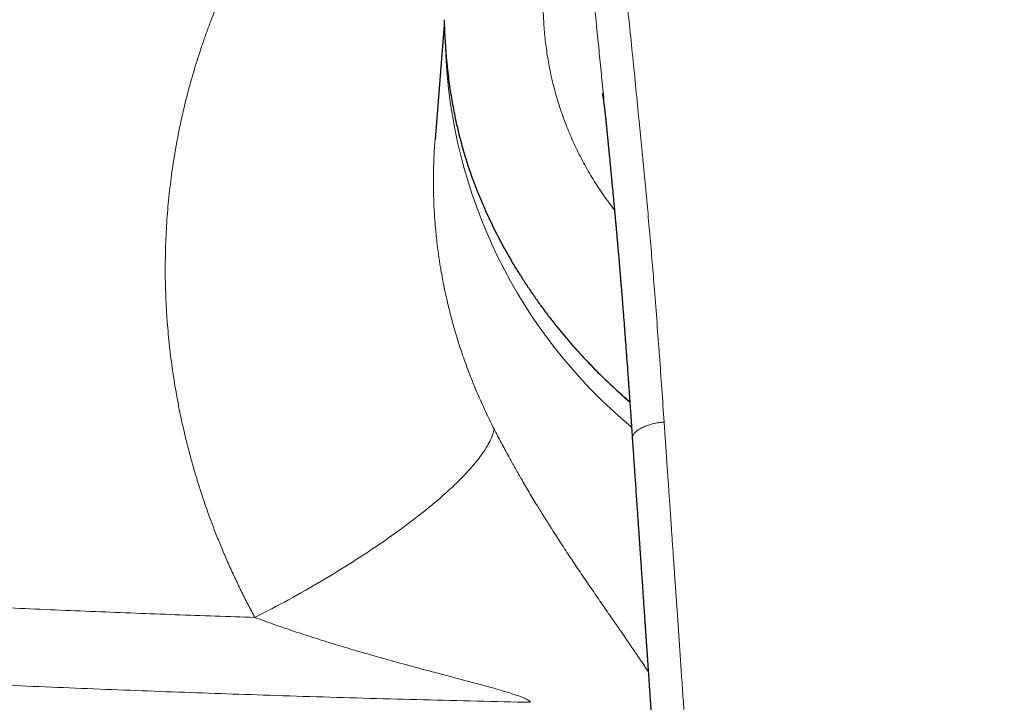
# Model space of a CAD drawing. Header units: millimetres. Extents: x 8 to 869, y 12 to 555.
# Tile 28 of 53: x 405 to 449, y 493 to 523. Entities that reach past the tile are written whole.
import ezdxf

# ---------------------------------------------------------------- set-up
doc = ezdxf.new("R2010")
doc.units = ezdxf.units.MM

msp = doc.modelspace()

# ---------------------------------------------------------------- linework, layer by layer
at = {"color": 7, "linetype": 'Continuous', "lineweight": 30}
for p, q in [((424.156, 523.181), (423.745, 518.088)), ((431.336, 518.814), (431.335, 518.822))]:
    msp.add_line(p, q, dxfattribs=at)
at = {"color": 252, "linetype": 'Continuous', "lineweight": 0, "flags": 128}
msp.add_lwpolyline([(415.752, 496.887), (415.94, 496.983), (416.127, 497.08), (416.315, 497.177), (416.502, 497.276), (416.688, 497.375), (416.874, 497.474), (417.06, 497.574), (417.245, 497.675), (417.429, 497.777), (417.613, 497.879), (417.795, 497.981), (417.977, 498.084), (418.158, 498.187), (418.339, 498.291), (418.518, 498.396), (418.696, 498.5), (418.873, 498.605), (419.049, 498.71), (419.224, 498.816), (419.398, 498.922), (419.571, 499.028), (419.742, 499.134), (419.912, 499.241), (420.081, 499.348), (420.248, 499.454), (420.414, 499.561), (420.578, 499.668), (420.741, 499.775), (420.902, 499.882), (421.062, 499.989), (421.22, 500.096), (421.376, 500.203), (421.53, 500.31), (421.683, 500.417), (421.834, 500.523), (421.983, 500.63), (422.13, 500.736), (422.275, 500.842), (422.418, 500.947), (422.559, 501.053), (422.698, 501.158), (422.835, 501.262), (422.97, 501.367), (423.102, 501.47), (423.233, 501.574), (423.361, 501.677), (423.487, 501.779), (423.61, 501.881), (423.732, 501.983), (423.851, 502.084), (423.967, 502.184), (424.081, 502.284), (424.193, 502.383), (424.302, 502.481), (424.408, 502.579), (424.512, 502.676), (424.614, 502.772), (424.713, 502.867), (424.809, 502.962), (424.902, 503.056), (424.993, 503.149), (425.082, 503.241), (425.167, 503.332), (425.25, 503.422), (425.33, 503.511), (425.407, 503.6), (425.481, 503.687), (425.552, 503.773), (425.621, 503.858), (425.687, 503.943), (425.75, 504.026), (425.81, 504.108), (425.867, 504.189), (425.921, 504.268), (425.972, 504.347), (426.02, 504.424), (426.066, 504.5), (426.108, 504.575), (426.147, 504.649), (426.183, 504.721), (426.216, 504.792), (426.247, 504.862), (426.274, 504.931), (426.298, 504.998), (426.319, 505.064), (426.337, 505.128), (426.352, 505.191), (426.364, 505.252)], dxfattribs=at)
at = {"color": 252, "linetype": 'Continuous', "lineweight": 0}
msp.add_arc((447.155, 522.979), 22.961, 181.9797, 230.2183, dxfattribs=at)
for points, knots in [([(415.752, 496.887), (415.647, 497.084), (415.437, 497.477), (415.138, 498.073), (414.851, 498.672), (414.576, 499.275), (414.316, 499.878), (414.069, 500.481), (413.836, 501.084), (413.616, 501.691), (413.415, 502.279), (413.232, 502.849), (413.066, 503.399), (412.91, 503.953), (412.763, 504.509), (412.627, 505.068), (412.5, 505.63), (412.383, 506.195), (412.278, 506.751), (412.184, 507.3), (412.101, 507.839), (412.028, 508.378), (411.964, 508.919), (411.909, 509.46), (411.86, 510.034), (411.821, 510.641), (411.792, 511.281), (411.777, 511.92), (411.775, 512.536), (411.784, 513.127), (411.803, 513.695), (411.832, 514.262), (411.872, 514.828), (411.922, 515.394), (411.983, 515.959), (412.054, 516.524), (412.134, 517.076), (412.222, 517.617), (412.318, 518.145), (412.423, 518.672), (412.537, 519.197), (412.661, 519.721), (412.792, 520.234), (412.929, 520.735), (413.072, 521.225), (413.223, 521.714), (413.382, 522.198), (413.555, 522.697), (413.742, 523.211), (413.946, 523.739), (414.159, 524.264), (414.383, 524.786), (414.616, 525.305), (414.859, 525.82), (415.111, 526.332), (415.385, 526.864), (415.682, 527.413), (416.003, 527.979), (416.335, 528.539), (416.678, 529.092), (417.031, 529.635), (417.393, 530.17), (417.764, 530.694), (418.147, 531.213), (418.543, 531.729), (418.953, 532.241), (419.375, 532.748), (419.808, 533.247), (420.251, 533.737), (420.704, 534.219), (421.167, 534.693), (421.483, 535.001), (421.642, 535.155)], [0, 0, 0, 0, 0.015763, 0.031485, 0.047172, 0.062829, 0.078461, 0.093797, 0.10912, 0.124435, 0.139749, 0.153425, 0.167108, 0.180801, 0.194508, 0.208234, 0.221982, 0.235756, 0.249559, 0.262629, 0.275689, 0.288742, 0.301792, 0.314842, 0.327895, 0.343288, 0.358696, 0.374124, 0.389471, 0.403166, 0.41686, 0.430557, 0.444261, 0.457976, 0.471706, 0.485455, 0.499227, 0.5122, 0.525181, 0.538175, 0.551184, 0.564213, 0.577265, 0.589596, 0.601953, 0.614339, 0.626722, 0.638989, 0.652682, 0.666383, 0.680095, 0.693823, 0.70757, 0.72134, 0.735138, 0.748967, 0.764673, 0.780369, 0.79606, 0.811753, 0.827455, 0.842889, 0.858342, 0.87382, 0.88936, 0.905194, 0.921009, 0.936809, 0.952603, 0.968395, 0.984192, 1, 1, 1, 1]), ([(431.513, 531.49), (431.548, 531.1), (431.616, 530.318), (431.73, 529.142), (431.851, 527.964), (431.978, 526.782), (432.108, 525.596), (432.245, 524.336), (432.389, 523), (432.534, 521.588), (432.674, 520.169), (432.806, 518.817), (432.933, 517.533), (433.051, 516.317), (433.166, 515.097), (433.276, 513.873), (433.38, 512.645), (433.486, 511.34), (433.593, 509.957), (433.701, 508.495), (433.806, 507.029), (433.874, 506.048), (433.908, 505.557)], [0, 0, 0, 0, 0.046677, 0.093345, 0.140008, 0.186667, 0.233324, 0.279979, 0.334963, 0.389948, 0.444935, 0.499928, 0.546596, 0.593269, 0.639946, 0.686625, 0.733304, 0.779981, 0.834987, 0.889989, 0.944992, 1, 1, 1, 1]), ([(430.183, 530.815), (430.104, 530.685), (429.947, 530.427), (429.724, 529.984), (429.513, 529.503), (429.317, 528.985), (429.138, 528.433), (428.977, 527.849), (428.837, 527.236), (428.72, 526.595), (428.63, 525.929), (428.568, 525.24), (428.536, 524.53), (428.539, 523.801), (428.576, 523.058), (428.652, 522.303), (428.767, 521.539), (428.924, 520.769), (429.126, 519.997), (429.373, 519.228), (429.664, 518.463), (430, 517.708), (430.379, 516.965), (430.804, 516.24), (431.243, 515.571), (431.56, 515.157), (431.705, 514.967)], [0, 0, 0, 0, 0.0419458, 0.0838871, 0.1258307, 0.1677828, 0.209738, 0.2516916, 0.2936423, 0.3355887, 0.3775301, 0.4194685, 0.4614108, 0.503357, 0.5453045, 0.5872557, 0.6292045, 0.6711451, 0.7130847, 0.7550293, 0.7969776, 0.8389302, 0.8808796, 0.9228171, 0.9647469, 1, 1, 1, 1]), ([(431.335, 518.822), (431.333, 518.844), (431.296, 519.219), (431.226, 519.945), (431.123, 520.998), (431.02, 522.046), (430.915, 523.088), (430.81, 524.127), (430.701, 525.198), (430.59, 526.301), (430.479, 527.435), (430.373, 528.565), (430.274, 529.692), (430.213, 530.44), (430.183, 530.815)], [0, 0, 0, 0, 0.005358, 0.091655, 0.17789, 0.264026, 0.350132, 0.436315, 0.522669, 0.617856, 0.713188, 0.808616, 0.904192, 1, 1, 1, 1]), ([(423.747, 518.088), (423.744, 518.064), (423.716, 517.775), (423.689, 517.214), (423.666, 516.403), (423.675, 515.658), (423.703, 514.98), (423.744, 514.372), (423.79, 513.884), (423.83, 513.52), (423.86, 513.278), (423.892, 513.037), (423.927, 512.794), (423.964, 512.552), (424.034, 512.132), (424.146, 511.532), (424.319, 510.752), (424.521, 509.966), (424.753, 509.175), (425.014, 508.385), (425.305, 507.598), (425.625, 506.814), (425.975, 506.029), (426.234, 505.512), (426.364, 505.252)], [0, 0, 0, 0, 0.0054198, 0.0667815, 0.1286369, 0.1909882, 0.23703, 0.2833406, 0.3299207, 0.3482945, 0.36671, 0.3851673, 0.4036666, 0.4222078, 0.440791, 0.5001261, 0.5602892, 0.6212819, 0.6831056, 0.7457619, 0.8081113, 0.8712665, 0.935229, 1, 1, 1, 1]), ([(433.908, 505.557), (433.893, 505.556), (433.86, 505.553), (433.806, 505.547), (433.741, 505.54), (433.665, 505.53), (433.576, 505.517), (433.486, 505.499), (433.395, 505.479), (433.306, 505.455), (433.211, 505.426), (433.113, 505.392), (433.014, 505.352), (432.916, 505.306), (432.823, 505.254), (432.738, 505.198), (432.666, 505.139), (432.608, 505.08), (432.564, 505.023), (432.532, 504.968), (432.511, 504.917), (432.5, 504.87), (432.495, 504.833), (432.497, 504.811), (432.498, 504.805)], [0, 0, 0, 0, 0.0194658, 0.0433265, 0.0718684, 0.105541, 0.1449473, 0.1907792, 0.2297687, 0.2729235, 0.3202866, 0.371714, 0.4268609, 0.4852263, 0.546286, 0.6097353, 0.6727794, 0.7327065, 0.7894383, 0.8427224, 0.8923314, 0.9381553, 0.9802222, 1, 1, 1, 1]), ([(449, 457.597), (448.997, 457.597), (448.989, 457.597), (448.975, 457.597), (448.957, 457.597), (448.931, 457.597), (448.897, 457.597), (448.854, 457.597), (448.799, 457.598), (448.731, 457.598), (448.65, 457.599), (448.558, 457.601), (448.455, 457.602), (448.337, 457.605), (448.202, 457.609), (448.049, 457.614), (447.884, 457.62), (447.704, 457.628), (447.513, 457.638), (447.311, 457.65), (447.096, 457.664), (446.869, 457.681), (446.628, 457.702), (446.373, 457.725), (446.104, 457.753), (445.822, 457.786), (445.528, 457.822), (445.244, 457.861), (444.973, 457.901), (444.717, 457.942), (444.453, 457.987), (444.181, 458.037), (443.911, 458.092), (443.643, 458.15), (443.378, 458.213), (443.106, 458.282), (442.829, 458.359), (442.548, 458.444), (442.262, 458.538), (441.994, 458.633), (441.745, 458.73), (441.515, 458.826), (441.284, 458.929), (441.052, 459.04), (440.821, 459.16), (440.589, 459.289), (440.366, 459.423), (440.153, 459.56), (439.949, 459.7), (439.748, 459.848), (439.55, 460.004), (439.357, 460.167), (439.169, 460.339), (438.988, 460.517), (438.812, 460.705), (438.651, 460.892), (438.504, 461.077), (438.371, 461.26), (438.243, 461.451), (438.122, 461.649), (438.007, 461.853), (437.892, 462.075), (437.779, 462.315), (437.667, 462.574), (437.564, 462.839), (437.463, 463.122), (437.365, 463.425), (437.27, 463.747), (437.183, 464.076), (437.103, 464.411), (437.021, 464.787), (436.939, 465.205), (436.859, 465.665), (436.785, 466.143), (436.717, 466.64), (436.655, 467.156), (436.598, 467.68), (436.546, 468.211), (436.494, 468.784), (436.44, 469.4), (436.384, 470.06), (436.329, 470.729), (436.275, 471.408), (436.222, 472.097), (436.18, 472.648), (436.149, 473.059), (436.129, 473.327), (436.109, 473.595), (436.089, 473.866), (436.069, 474.136), (436.05, 474.402), (436.02, 474.81), (435.98, 475.358), (435.928, 476.083), (435.874, 476.833), (435.82, 477.609), (435.766, 478.374), (435.714, 479.126), (435.664, 479.867), (435.614, 480.597), (435.566, 481.299), (435.52, 481.974), (435.476, 482.622), (435.433, 483.261), (435.391, 483.89), (435.349, 484.51), (435.305, 485.156), (435.26, 485.826), (435.213, 486.521), (435.167, 487.202), (435.123, 487.847), (435.082, 488.457), (435.043, 489.032), (435.004, 489.598), (434.966, 490.153), (434.929, 490.699), (434.892, 491.234), (434.856, 491.759), (434.821, 492.274), (434.786, 492.78), (434.752, 493.275), (434.719, 493.76), (434.686, 494.236), (434.654, 494.702), (434.623, 495.157), (434.592, 495.603), (434.562, 496.046), (434.531, 496.486), (434.502, 496.921), (434.472, 497.346), (434.444, 497.76), (434.416, 498.164), (434.389, 498.562), (434.362, 498.955), (434.335, 499.341), (434.309, 499.716), (434.284, 500.079), (434.26, 500.431), (434.236, 500.772), (434.214, 501.092), (434.194, 501.394), (434.174, 501.676), (434.155, 501.949), (434.137, 502.212), (434.12, 502.466), (434.103, 502.71), (434.087, 502.945), (434.071, 503.17), (434.057, 503.386), (434.042, 503.592), (434.029, 503.789), (434.016, 503.974), (434.004, 504.146), (433.993, 504.306), (433.983, 504.457), (433.973, 504.601), (433.964, 504.739), (433.955, 504.871), (433.946, 504.998), (433.938, 505.114), (433.931, 505.221), (433.924, 505.319), (433.918, 505.407), (433.913, 505.485), (433.909, 505.534), (433.908, 505.557)], [0, 0, 0, 0, 0.000164, 0.000398, 0.000701, 0.001073, 0.001676, 0.002403, 0.003253, 0.004436, 0.005795, 0.007333, 0.009047, 0.010939, 0.013269, 0.015822, 0.018597, 0.021595, 0.024815, 0.028194, 0.031786, 0.035593, 0.039612, 0.043922, 0.048452, 0.0532, 0.058164, 0.063343, 0.067563, 0.071915, 0.076403, 0.081027, 0.085791, 0.090246, 0.094823, 0.099525, 0.10435, 0.109295, 0.114355, 0.119523, 0.123658, 0.127856, 0.13212, 0.136452, 0.140856, 0.145339, 0.149905, 0.154041, 0.158234, 0.162478, 0.166768, 0.171102, 0.175401, 0.179744, 0.184135, 0.18858, 0.192402, 0.19628, 0.200224, 0.204223, 0.208254, 0.212311, 0.217127, 0.221985, 0.226892, 0.231854, 0.237584, 0.243394, 0.249284, 0.255253, 0.261296, 0.269307, 0.277417, 0.285626, 0.294541, 0.30359, 0.312776, 0.322099, 0.331558, 0.342967, 0.354565, 0.366354, 0.378333, 0.390504, 0.402866, 0.407578, 0.412317, 0.417083, 0.421877, 0.426697, 0.431494, 0.436039, 0.448444, 0.46071, 0.474758, 0.488618, 0.50229, 0.515772, 0.529064, 0.542166, 0.555077, 0.566932, 0.578624, 0.590153, 0.60152, 0.612726, 0.623771, 0.636582, 0.649171, 0.661537, 0.673683, 0.68434, 0.694821, 0.705127, 0.715257, 0.725211, 0.734991, 0.744595, 0.754025, 0.76328, 0.77236, 0.781266, 0.789997, 0.798553, 0.806935, 0.815142, 0.823174, 0.831402, 0.839437, 0.847282, 0.854934, 0.862395, 0.869664, 0.87703, 0.884188, 0.891138, 0.897881, 0.904416, 0.910743, 0.916863, 0.92229, 0.927542, 0.93262, 0.937524, 0.942253, 0.946808, 0.951188, 0.955394, 0.959426, 0.963283, 0.966965, 0.970473, 0.973621, 0.976613, 0.979451, 0.982133, 0.98466, 0.987206, 0.989573, 0.99176, 0.993767, 0.995595, 0.997243, 0.998711, 1, 1, 1, 1]), ([(426.364, 505.252), (426.416, 505.152), (426.52, 504.95), (426.681, 504.644), (426.846, 504.336), (426.981, 504.089), (427.083, 503.904), (427.151, 503.781), (427.22, 503.657), (427.29, 503.533), (427.36, 503.409), (427.431, 503.284), (427.503, 503.159), (427.608, 502.976), (427.748, 502.736), (427.924, 502.439), (428.102, 502.141), (428.25, 501.897), (428.365, 501.709), (428.448, 501.574), (428.531, 501.44), (428.615, 501.305), (428.699, 501.17), (428.784, 501.035), (428.91, 500.837), (429.076, 500.576), (429.284, 500.254), (429.493, 499.934), (429.703, 499.615), (429.914, 499.298), (430.124, 498.985), (430.339, 498.667), (430.558, 498.345), (430.783, 498.017), (431.006, 497.693), (431.228, 497.373), (431.441, 497.065), (431.644, 496.773), (431.837, 496.494), (432.027, 496.221), (432.212, 495.953), (432.393, 495.69), (432.57, 495.43), (432.726, 495.2), (432.861, 494.999), (432.975, 494.826), (433.086, 494.657), (433.163, 494.539), (433.201, 494.479), (433.205, 494.474)], [0, 0, 0, 0, 0.024536, 0.049235, 0.074127, 0.099241, 0.109175, 0.119149, 0.129165, 0.139225, 0.149331, 0.159483, 0.169684, 0.179935, 0.204257, 0.228776, 0.253511, 0.27848, 0.289773, 0.301117, 0.312516, 0.323971, 0.335483, 0.347054, 0.358685, 0.386733, 0.41495, 0.443355, 0.471967, 0.500805, 0.529886, 0.558495, 0.589829, 0.621296, 0.652914, 0.684705, 0.716687, 0.745717, 0.77463, 0.80344, 0.832163, 0.860811, 0.889401, 0.918483, 0.938497, 0.958419, 0.978256, 0.998014, 1, 1, 1, 1]), ([(367.206, 499.59), (367.78, 499.546), (368.927, 499.459), (370.646, 499.332), (372.36, 499.208), (374.069, 499.086), (375.772, 498.966), (377.471, 498.85), (379.164, 498.736), (380.785, 498.629), (382.334, 498.529), (383.812, 498.435), (385.285, 498.344), (386.696, 498.258), (388.045, 498.177), (389.28, 498.105), (390.135, 498.056), (390.61, 498.029), (390.758, 498.02), (390.906, 498.012), (391.053, 498.004), (391.201, 497.995), (391.959, 497.952), (393.327, 497.877), (395.303, 497.771), (397.273, 497.669), (399.239, 497.57), (401.2, 497.476), (403.156, 497.385), (405.054, 497.3), (406.892, 497.221), (408.672, 497.148), (410.448, 497.078), (412.219, 497.011), (413.987, 496.947), (415.164, 496.907), (415.752, 496.887)], [0, 0, 0, 0, 0.035927, 0.071711, 0.107352, 0.142852, 0.178212, 0.213431, 0.248512, 0.283456, 0.314092, 0.344624, 0.37505, 0.405372, 0.43197, 0.458488, 0.481758, 0.4848, 0.487842, 0.490882, 0.493922, 0.496961, 0.499998, 0.540755, 0.581375, 0.621861, 0.662213, 0.702432, 0.742521, 0.782481, 0.818998, 0.855408, 0.891712, 0.927911, 0.964007, 1, 1, 1, 1]), ([(427.982, 493.124), (427.966, 493.146), (427.93, 493.193), (427.797, 493.266), (427.62, 493.345), (427.393, 493.429), (427.125, 493.518), (426.819, 493.612), (426.483, 493.71), (426.042, 493.833), (425.492, 493.982), (424.832, 494.158), (424.142, 494.34), (423.43, 494.529), (422.6, 494.751), (421.66, 495.009), (420.617, 495.304), (419.587, 495.608), (418.577, 495.919), (417.597, 496.237), (416.656, 496.557), (416.048, 496.779), (415.752, 496.887)], [0, 0, 0, 0, 0.0123167, 0.0267492, 0.0439931, 0.0641737, 0.0871445, 0.1126282, 0.1402802, 0.1697191, 0.2196688, 0.2724823, 0.3275343, 0.3841797, 0.4417605, 0.5247118, 0.607786, 0.6901395, 0.7710428, 0.85026, 0.9269076, 1, 1, 1, 1]), ([(367.31, 496.138), (368.011, 496.086), (369.414, 495.98), (371.522, 495.826), (373.632, 495.675), (375.743, 495.527), (377.843, 495.384), (379.933, 495.245), (382.012, 495.11), (384.093, 494.979), (386.189, 494.85), (388.302, 494.725), (390.431, 494.602), (392.561, 494.483), (394.693, 494.368), (396.828, 494.257), (398.964, 494.15), (401.102, 494.047), (403.241, 493.949), (405.383, 493.854), (407.526, 493.763), (409.672, 493.677), (411.819, 493.595), (413.968, 493.518), (416.191, 493.442), (418.487, 493.369), (420.858, 493.299), (423.23, 493.235), (425.605, 493.176), (427.19, 493.141), (427.982, 493.124)], [0, 0, 0, 0, 0.035177, 0.07034, 0.10549, 0.140629, 0.175758, 0.210249, 0.244733, 0.27921, 0.313681, 0.34885, 0.384016, 0.419178, 0.454339, 0.489499, 0.52466, 0.559823, 0.594989, 0.630159, 0.665335, 0.700517, 0.735706, 0.770905, 0.806114, 0.844857, 0.883616, 0.922391, 0.961185, 1, 1, 1, 1])]:
    msp.add_open_spline(points, degree=3, knots=knots, dxfattribs=at)
at = {"color": 7, "linetype": 'Continuous', "lineweight": 30}
for points, knots in [([(424.149, 523.409), (424.152, 523.306), (424.158, 523.101), (424.171, 522.794), (424.187, 522.489), (424.206, 522.187), (424.229, 521.887), (424.256, 521.587), (424.29, 521.247), (424.334, 520.868), (424.389, 520.454), (424.452, 520.044), (424.522, 519.636), (424.6, 519.228), (424.686, 518.821), (424.781, 518.417), (424.883, 518.016), (424.993, 517.621), (425.109, 517.232), (425.233, 516.85), (425.363, 516.471), (425.456, 516.222), (425.503, 516.098)], [0, 0, 0, 0, 0.041078, 0.081796, 0.122159, 0.162172, 0.201839, 0.241168, 0.281451, 0.337076, 0.392334, 0.447241, 0.501816, 0.557392, 0.612977, 0.668591, 0.724255, 0.779989, 0.834815, 0.889746, 0.944802, 1, 1, 1, 1]), ([(431.167, 520.125), (431.167, 520.125), (431.166, 520.125), (431.167, 520.124), (431.167, 520.122), (431.167, 520.12), (431.168, 520.117), (431.169, 520.114), (431.169, 520.111), (431.17, 520.107), (431.171, 520.102), (431.172, 520.097), (431.173, 520.091), (431.174, 520.085), (431.175, 520.08), (431.176, 520.074), (431.177, 520.068), (431.178, 520.061), (431.18, 520.053), (431.181, 520.044), (431.183, 520.037), (431.184, 520.031), (431.185, 520.025), (431.186, 520.018), (431.187, 520.01), (431.189, 520.001), (431.19, 519.994), (431.191, 519.987), (431.192, 519.981), (431.193, 519.974), (431.195, 519.965), (431.196, 519.957), (431.197, 519.949), (431.198, 519.942), (431.2, 519.934), (431.201, 519.924), (431.203, 519.911), (431.205, 519.898), (431.207, 519.886), (431.209, 519.873), (431.211, 519.859), (431.213, 519.844), (431.216, 519.829), (431.218, 519.814), (431.22, 519.798), (431.223, 519.78), (431.226, 519.758), (431.229, 519.732), (431.233, 519.705), (431.237, 519.676), (431.241, 519.647), (431.245, 519.614), (431.25, 519.58), (431.254, 519.548), (431.257, 519.519), (431.261, 519.49), (431.265, 519.46), (431.268, 519.431), (431.271, 519.405), (431.274, 519.381), (431.277, 519.356), (431.28, 519.331), (431.283, 519.306), (431.286, 519.279), (431.289, 519.25), (431.293, 519.22), (431.296, 519.19), (431.299, 519.163), (431.302, 519.139), (431.304, 519.117), (431.306, 519.094), (431.309, 519.072), (431.311, 519.049), (431.314, 519.023), (431.317, 518.993), (431.32, 518.963), (431.323, 518.935), (431.326, 518.909), (431.328, 518.883), (431.331, 518.856), (431.333, 518.833), (431.335, 518.818), (431.335, 518.814)], [0, 0, 0, 0, 0.006088, 0.02126, 0.036829, 0.050655, 0.062675, 0.074321, 0.086207, 0.096084, 0.107669, 0.121075, 0.134581, 0.145735, 0.154414, 0.162914, 0.172251, 0.183242, 0.196696, 0.208776, 0.218254, 0.225081, 0.23246, 0.241264, 0.251192, 0.261758, 0.270388, 0.277259, 0.283551, 0.290262, 0.299941, 0.309249, 0.317533, 0.32448, 0.330086, 0.340109, 0.352901, 0.36591, 0.376054, 0.385884, 0.398366, 0.411651, 0.423424, 0.434761, 0.447442, 0.460229, 0.475888, 0.4956, 0.516259, 0.534279, 0.55361, 0.57489, 0.598795, 0.617661, 0.634367, 0.651923, 0.669866, 0.68657, 0.700817, 0.71433, 0.728221, 0.74229, 0.755574, 0.769728, 0.785003, 0.801305, 0.817618, 0.831692, 0.842634, 0.853872, 0.865683, 0.876778, 0.88694, 0.899489, 0.915337, 0.930813, 0.943496, 0.955556, 0.967577, 0.980182, 0.993815, 1, 1, 1, 1]), ([(431.335, 518.822), (431.335, 518.822), (431.335, 518.817), (431.337, 518.801), (431.34, 518.773), (431.343, 518.736), (431.347, 518.695), (431.351, 518.658), (431.354, 518.626), (431.357, 518.595), (431.36, 518.56), (431.364, 518.519), (431.37, 518.461), (431.377, 518.384), (431.387, 518.29), (431.395, 518.198), (431.404, 518.11), (431.412, 518.028), (431.42, 517.944), (431.427, 517.874), (431.432, 517.82), (431.435, 517.787), (431.438, 517.76), (431.44, 517.74), (431.441, 517.724), (431.443, 517.707), (431.445, 517.683), (431.449, 517.65), (431.453, 517.607), (431.458, 517.557), (431.463, 517.501), (431.471, 517.419), (431.481, 517.316), (431.492, 517.199), (431.503, 517.092), (431.512, 516.991), (431.522, 516.886), (431.531, 516.796), (431.538, 516.722), (431.544, 516.665), (431.549, 516.608), (431.555, 516.554), (431.559, 516.507), (431.563, 516.469), (431.566, 516.441), (431.567, 516.421), (431.569, 516.405), (431.571, 516.388), (431.573, 516.364), (431.576, 516.333), (431.58, 516.292), (431.585, 516.244), (431.59, 516.189), (431.595, 516.13), (431.601, 516.071), (431.607, 516.012), (431.619, 515.882), (431.638, 515.685), (431.663, 515.42), (431.681, 515.228), (431.692, 515.106), (431.697, 515.054), (431.702, 515.002), (431.707, 514.95), (431.711, 514.901), (431.715, 514.858), (431.719, 514.822), (431.721, 514.795), (431.723, 514.775), (431.725, 514.759), (431.726, 514.741), (431.728, 514.717), (431.731, 514.683), (431.735, 514.64), (431.74, 514.588), (431.745, 514.53), (431.751, 514.469), (431.76, 514.366), (431.774, 514.22), (431.791, 514.031), (431.807, 513.843), (431.824, 513.651), (431.842, 513.454), (431.86, 513.248), (431.878, 513.035), (431.894, 512.853), (431.906, 512.708), (431.915, 512.605), (431.923, 512.511), (431.93, 512.426), (431.936, 512.351), (431.941, 512.291), (431.945, 512.248), (431.947, 512.222), (431.949, 512.203), (431.95, 512.184), (431.952, 512.158), (431.955, 512.125), (431.959, 512.083), (431.963, 512.034), (431.968, 511.972), (431.974, 511.896), (431.982, 511.806), (431.99, 511.705), (431.999, 511.599), (432.007, 511.492), (432.017, 511.373), (432.027, 511.243), (432.039, 511.104), (432.049, 510.974), (432.059, 510.854), (432.067, 510.744), (432.075, 510.643), (432.083, 510.545), (432.091, 510.446), (432.099, 510.338), (432.108, 510.223), (432.118, 510.101), (432.128, 509.972), (432.139, 509.826), (432.151, 509.664), (432.165, 509.483), (432.179, 509.294), (432.203, 508.979), (432.236, 508.541), (432.266, 508.126), (432.285, 507.858), (432.294, 507.736), (432.303, 507.614), (432.311, 507.504), (432.318, 507.407), (432.323, 507.328), (432.328, 507.258), (432.333, 507.2), (432.336, 507.151), (432.339, 507.113), (432.341, 507.081), (432.343, 507.055), (432.344, 507.035), (432.345, 507.019), (432.346, 507.004), (432.348, 506.987), (432.349, 506.963), (432.352, 506.932), (432.354, 506.892), (432.358, 506.845), (432.362, 506.79), (432.366, 506.724), (432.372, 506.646), (432.378, 506.556), (432.385, 506.456), (432.393, 506.347), (432.401, 506.227), (432.41, 506.098), (432.42, 505.958), (432.431, 505.806), (432.442, 505.641), (432.454, 505.463), (432.468, 505.274), (432.481, 505.074), (432.492, 504.916), (432.498, 504.825), (432.5, 504.805)], [0, 0, 0, 0, 0.000192, 0.001903, 0.004456, 0.007415, 0.010575, 0.013354, 0.015724, 0.017685, 0.020373, 0.023379, 0.026719, 0.033142, 0.04006, 0.047445, 0.053223, 0.059199, 0.065373, 0.071691, 0.074599, 0.077028, 0.078978, 0.080448, 0.08144, 0.082404, 0.084198, 0.086624, 0.089683, 0.093376, 0.097579, 0.10174, 0.111109, 0.119861, 0.127155, 0.134219, 0.141738, 0.149748, 0.153726, 0.157815, 0.162015, 0.166086, 0.169508, 0.172262, 0.174246, 0.175637, 0.176521, 0.177677, 0.179288, 0.181624, 0.184528, 0.188, 0.192039, 0.196336, 0.2006, 0.204831, 0.209029, 0.228565, 0.247407, 0.266148, 0.269894, 0.273644, 0.277395, 0.281149, 0.284804, 0.28795, 0.290409, 0.292375, 0.293848, 0.294829, 0.295778, 0.297569, 0.300012, 0.303107, 0.306854, 0.311154, 0.315514, 0.319866, 0.333414, 0.346881, 0.360269, 0.373873, 0.388013, 0.40269, 0.417904, 0.433655, 0.441693, 0.449063, 0.455765, 0.461797, 0.467161, 0.471857, 0.474607, 0.476441, 0.477415, 0.478656, 0.480492, 0.482872, 0.485826, 0.489352, 0.493452, 0.499079, 0.505519, 0.51277, 0.520587, 0.52817, 0.53546, 0.546052, 0.555956, 0.565173, 0.573704, 0.581548, 0.588706, 0.595176, 0.602313, 0.609935, 0.618072, 0.626726, 0.635895, 0.645581, 0.657659, 0.670455, 0.683962, 0.697731, 0.737396, 0.776819, 0.78546, 0.794089, 0.802706, 0.811266, 0.817465, 0.823031, 0.827963, 0.832261, 0.835453, 0.838176, 0.840428, 0.84221, 0.843522, 0.844645, 0.845551, 0.846675, 0.848342, 0.850563, 0.853336, 0.856662, 0.860541, 0.864973, 0.870594, 0.876908, 0.883917, 0.89162, 0.900018, 0.909111, 0.918898, 0.92938, 0.941108, 0.953599, 0.966853, 0.980872, 0.995656, 1, 1, 1, 1]), ([(425.503, 516.098), (425.558, 515.956), (425.669, 515.672), (425.846, 515.25), (426.032, 514.831), (426.227, 514.414), (426.429, 514.002), (426.64, 513.595), (426.858, 513.193), (427.084, 512.796), (427.331, 512.379), (427.602, 511.944), (427.898, 511.49), (428.206, 511.043), (428.523, 510.602), (428.851, 510.167), (429.173, 509.76), (429.485, 509.381), (429.787, 509.029), (430.095, 508.682), (430.409, 508.341), (430.729, 508.008), (431.052, 507.682), (431.38, 507.364), (431.716, 507.051), (432.05, 506.748), (432.276, 506.554), (432.385, 506.46)], [0, 0, 0, 0, 0.0386036, 0.0772607, 0.1159865, 0.1547959, 0.193704, 0.2320275, 0.2704744, 0.3090584, 0.3472301, 0.3926282, 0.4380156, 0.4834142, 0.5288462, 0.5743334, 0.6198978, 0.6585234, 0.6971007, 0.7356428, 0.7741631, 0.8126747, 0.850503, 0.8883483, 0.9262231, 0.9644132, 1, 1, 1, 1]), ([(431.813, 506.965), (431.866, 506.914), (431.985, 506.802), (432.172, 506.631), (432.309, 506.507), (432.382, 506.443), (432.386, 506.439)], [0, 0, 0, 0, 0.2834341, 0.6297091, 0.9760806, 1, 1, 1, 1]), ([(432.497, 504.805), (432.499, 504.778), (432.51, 504.62), (432.529, 504.335), (432.556, 503.953), (432.581, 503.578), (432.607, 503.212), (432.633, 502.833), (432.659, 502.443), (432.687, 502.044), (432.714, 501.655), (432.738, 501.291), (432.762, 500.951), (432.784, 500.633), (432.805, 500.325), (432.825, 500.026), (432.845, 499.737), (432.864, 499.456), (432.883, 499.185), (432.901, 498.918), (432.919, 498.654), (432.937, 498.394), (432.954, 498.146), (432.97, 497.908), (432.985, 497.696), (432.997, 497.512), (433.008, 497.355), (433.018, 497.209), (433.027, 497.075), (433.036, 496.953), (433.043, 496.842), (433.05, 496.742), (433.056, 496.654), (433.061, 496.578), (433.065, 496.519), (433.068, 496.475), (433.071, 496.443), (433.072, 496.417), (433.074, 496.393), (433.076, 496.369), (433.078, 496.338), (433.081, 496.298), (433.084, 496.246), (433.088, 496.185), (433.093, 496.117), (433.098, 496.042), (433.103, 495.963), (433.11, 495.867), (433.118, 495.753), (433.127, 495.621), (433.136, 495.479), (433.147, 495.327), (433.158, 495.165), (433.17, 494.993), (433.182, 494.811), (433.195, 494.62), (433.209, 494.419), (433.223, 494.209), (433.237, 494.002), (433.251, 493.8), (433.264, 493.606), (433.277, 493.411), (433.29, 493.219), (433.303, 493.031), (433.318, 492.813), (433.335, 492.568), (433.353, 492.297), (433.371, 492.03), (433.389, 491.767), (433.406, 491.51), (433.423, 491.265), (433.439, 491.031), (433.453, 490.819), (433.466, 490.63), (433.477, 490.462), (433.488, 490.301), (433.499, 490.149), (433.508, 490.004), (433.52, 489.834), (433.533, 489.633), (433.549, 489.395), (433.566, 489.152), (433.582, 488.904), (433.599, 488.652), (433.617, 488.39), (433.635, 488.117), (433.653, 487.856), (433.669, 487.612), (433.684, 487.389), (433.699, 487.173), (433.713, 486.962), (433.726, 486.761), (433.739, 486.57), (433.751, 486.388), (433.761, 486.243), (433.768, 486.137), (433.772, 486.071), (433.776, 486.015), (433.779, 485.968), (433.781, 485.932), (433.783, 485.903), (433.785, 485.879), (433.787, 485.854), (433.789, 485.824), (433.791, 485.785), (433.795, 485.733), (433.799, 485.669), (433.804, 485.596), (433.809, 485.514), (433.815, 485.423), (433.822, 485.324), (433.829, 485.215), (433.837, 485.097), (433.845, 484.972), (433.854, 484.84), (433.863, 484.705), (433.88, 484.454), (433.904, 484.092), (433.937, 483.591), (433.971, 483.07), (434.007, 482.53), (434.038, 482.064), (434.064, 481.669), (434.086, 481.341), (434.108, 481.01), (434.131, 480.672), (434.154, 480.327), (434.178, 479.952), (434.206, 479.547), (434.235, 479.11), (434.265, 478.662), (434.293, 478.243), (434.319, 477.855), (434.343, 477.499), (434.363, 477.204), (434.379, 476.974), (434.39, 476.815), (434.4, 476.665), (434.41, 476.523), (434.419, 476.385), (434.429, 476.251), (434.437, 476.123), (434.446, 476.005), (434.453, 475.898), (434.46, 475.801), (434.466, 475.714), (434.471, 475.638), (434.475, 475.575), (434.479, 475.524), (434.482, 475.484), (434.484, 475.448), (434.487, 475.412), (434.49, 475.368), (434.494, 475.31), (434.499, 475.238), (434.505, 475.153), (434.511, 475.06), (434.519, 474.95), (434.528, 474.825), (434.538, 474.681), (434.549, 474.526), (434.561, 474.358), (434.574, 474.179), (434.587, 473.989), (434.602, 473.786), (434.617, 473.572), (434.633, 473.346), (434.65, 473.11), (434.667, 472.869), (434.688, 472.583), (434.712, 472.258), (434.738, 471.893), (434.766, 471.52), (434.794, 471.141), (434.823, 470.755), (434.852, 470.379), (434.88, 470.013), (434.908, 469.658), (434.935, 469.318), (434.962, 468.994), (434.987, 468.684), (435.013, 468.379), (435.038, 468.079), (435.064, 467.785), (435.09, 467.496), (435.11, 467.275), (435.125, 467.123), (435.133, 467.041), (435.14, 466.966), (435.147, 466.901), (435.152, 466.845), (435.157, 466.799), (435.161, 466.763), (435.164, 466.732), (435.167, 466.703), (435.171, 466.663), (435.177, 466.609), (435.184, 466.542), (435.192, 466.464), (435.202, 466.377), (435.213, 466.28), (435.225, 466.173), (435.239, 466.055), (435.255, 465.928), (435.272, 465.789), (435.297, 465.6), (435.329, 465.365), (435.369, 465.09), (435.411, 464.826), (435.453, 464.572), (435.497, 464.327), (435.542, 464.09), (435.588, 463.862), (435.635, 463.64), (435.683, 463.427), (435.739, 463.193), (435.804, 462.934), (435.883, 462.647), (435.97, 462.357), (436.056, 462.091), (436.141, 461.849), (436.223, 461.632), (436.311, 461.412), (436.407, 461.191), (436.51, 460.968), (436.623, 460.742), (436.747, 460.515), (436.882, 460.286), (437.027, 460.059), (437.183, 459.836), (437.35, 459.618), (437.49, 459.45), (437.598, 459.327), (437.669, 459.249), (437.738, 459.176), (437.801, 459.11), (437.858, 459.052), (437.909, 459.001), (437.954, 458.957), (437.993, 458.92), (438.026, 458.889), (438.049, 458.867), (438.065, 458.852), (438.074, 458.844), (438.082, 458.836), (438.09, 458.829), (438.102, 458.818), (438.118, 458.804), (438.139, 458.784), (438.165, 458.761), (438.193, 458.736), (438.223, 458.71), (438.289, 458.652), (438.395, 458.561), (438.552, 458.434), (438.725, 458.301), (438.916, 458.162), (439.12, 458.022), (439.336, 457.883), (439.558, 457.748), (439.782, 457.621), (439.955, 457.528), (440.08, 457.464), (440.155, 457.426), (440.229, 457.39), (440.302, 457.354), (440.37, 457.322), (440.429, 457.294), (440.478, 457.272), (440.516, 457.255), (440.543, 457.243), (440.561, 457.234), (440.578, 457.227), (440.6, 457.217), (440.63, 457.204), (440.668, 457.187), (440.713, 457.168), (440.765, 457.146), (440.821, 457.122), (440.879, 457.098), (440.936, 457.075), (441.022, 457.041), (441.135, 456.997), (441.271, 456.946), (441.396, 456.9), (441.51, 456.861), (441.603, 456.829), (441.677, 456.804), (441.738, 456.784), (441.803, 456.763), (441.875, 456.741), (441.955, 456.716), (442.064, 456.683), (442.203, 456.642), (442.331, 456.606), (442.423, 456.581), (442.47, 456.569), (442.509, 456.558), (442.541, 456.55), (442.565, 456.543), (442.585, 456.538), (442.605, 456.533), (442.629, 456.527), (442.66, 456.519), (442.696, 456.51), (442.739, 456.499), (442.788, 456.487), (442.905, 456.458), (443.09, 456.415), (443.34, 456.359), (443.592, 456.308), (443.831, 456.261), (444.058, 456.22), (444.228, 456.191), (444.348, 456.172), (444.416, 456.161), (444.474, 456.151), (444.522, 456.144), (444.567, 456.137), (444.616, 456.13), (444.679, 456.12), (444.753, 456.109), (444.835, 456.097), (444.92, 456.085), (445.007, 456.073), (445.114, 456.059), (445.241, 456.042), (445.384, 456.024), (445.524, 456.007), (445.667, 455.99), (445.813, 455.973), (445.961, 455.957), (446.103, 455.943), (446.236, 455.93), (446.361, 455.918), (446.456, 455.91), (446.525, 455.904), (446.57, 455.9), (446.613, 455.896), (446.654, 455.893), (446.693, 455.89), (446.73, 455.887), (446.762, 455.884), (446.784, 455.882), (446.798, 455.881), (446.806, 455.881), (446.816, 455.88), (446.832, 455.879), (446.858, 455.877), (446.893, 455.874), (446.939, 455.871), (446.993, 455.867), (447.061, 455.862), (447.143, 455.857), (447.241, 455.851), (447.35, 455.844), (447.473, 455.838), (447.608, 455.831), (447.755, 455.824), (447.915, 455.818), (448.087, 455.812), (448.272, 455.806), (448.469, 455.802), (448.679, 455.799), (448.857, 455.797), (448.965, 455.798), (449, 455.798)], [0, 0, 0, 0, 0.001478, 0.008574, 0.015517, 0.022305, 0.028939, 0.03542, 0.04286, 0.050086, 0.057099, 0.063898, 0.069788, 0.075508, 0.081058, 0.086437, 0.091646, 0.096684, 0.101553, 0.106251, 0.111102, 0.115757, 0.120216, 0.124479, 0.128547, 0.131564, 0.134374, 0.136979, 0.139376, 0.141568, 0.143553, 0.145332, 0.146905, 0.148271, 0.149431, 0.150078, 0.150637, 0.151108, 0.151511, 0.151906, 0.152415, 0.153147, 0.154065, 0.155168, 0.156417, 0.157751, 0.15917, 0.160674, 0.162881, 0.165248, 0.167775, 0.170463, 0.173371, 0.176446, 0.179689, 0.183098, 0.186675, 0.190418, 0.194329, 0.197708, 0.201201, 0.20469, 0.208107, 0.211452, 0.214723, 0.219717, 0.224531, 0.229166, 0.233932, 0.238492, 0.242845, 0.246992, 0.250934, 0.25406, 0.257043, 0.259883, 0.26258, 0.265134, 0.267584, 0.271579, 0.275786, 0.280204, 0.284472, 0.288921, 0.293551, 0.298361, 0.303351, 0.307358, 0.311277, 0.315095, 0.318811, 0.322425, 0.325707, 0.328899, 0.332003, 0.333343, 0.334507, 0.335496, 0.336309, 0.336947, 0.337424, 0.337815, 0.338234, 0.338752, 0.339369, 0.340329, 0.341459, 0.34276, 0.344188, 0.345777, 0.347528, 0.34944, 0.351514, 0.353707, 0.356055, 0.358449, 0.360832, 0.369248, 0.377516, 0.387167, 0.396608, 0.40584, 0.411606, 0.417293, 0.423044, 0.428926, 0.434941, 0.441089, 0.448504, 0.456103, 0.463887, 0.471855, 0.477924, 0.484095, 0.490368, 0.493261, 0.496008, 0.498609, 0.501063, 0.503371, 0.505775, 0.507996, 0.510035, 0.511891, 0.513566, 0.515058, 0.516367, 0.517495, 0.518321, 0.519013, 0.519602, 0.520161, 0.520901, 0.521838, 0.523162, 0.524634, 0.526248, 0.528004, 0.53028, 0.532757, 0.535435, 0.538315, 0.541396, 0.544679, 0.548163, 0.551849, 0.555737, 0.559827, 0.564015, 0.56815, 0.574535, 0.580785, 0.586897, 0.593675, 0.600276, 0.606698, 0.612941, 0.619006, 0.624898, 0.630295, 0.635576, 0.640763, 0.645858, 0.650863, 0.655768, 0.660586, 0.662082, 0.66351, 0.664779, 0.665887, 0.666833, 0.667617, 0.668239, 0.668697, 0.669154, 0.669751, 0.670721, 0.671871, 0.673202, 0.674672, 0.676316, 0.678134, 0.680126, 0.682295, 0.684642, 0.687168, 0.691957, 0.696622, 0.701157, 0.705449, 0.709616, 0.713658, 0.717573, 0.721362, 0.725023, 0.728568, 0.733459, 0.738421, 0.74346, 0.74858, 0.752394, 0.75626, 0.760183, 0.76417, 0.768243, 0.77242, 0.776711, 0.781109, 0.785576, 0.790075, 0.794588, 0.799096, 0.800898, 0.802681, 0.804328, 0.805821, 0.807162, 0.808352, 0.80939, 0.810279, 0.811018, 0.811608, 0.811857, 0.812065, 0.812232, 0.812373, 0.812615, 0.812987, 0.813455, 0.814038, 0.814672, 0.815314, 0.815966, 0.81898, 0.822165, 0.825828, 0.82968, 0.833717, 0.837935, 0.842228, 0.846409, 0.850474, 0.851851, 0.853214, 0.854564, 0.855901, 0.857163, 0.858217, 0.859086, 0.85977, 0.860269, 0.860501, 0.860755, 0.861151, 0.861687, 0.862363, 0.863179, 0.864076, 0.865091, 0.866119, 0.867121, 0.868097, 0.870647, 0.873003, 0.875167, 0.877124, 0.878871, 0.879925, 0.880937, 0.882, 0.883219, 0.884593, 0.886083, 0.888756, 0.891639, 0.892555, 0.893347, 0.894008, 0.894539, 0.894938, 0.895233, 0.895533, 0.895938, 0.896448, 0.897063, 0.897783, 0.898606, 0.899508, 0.903642, 0.907797, 0.911973, 0.916101, 0.919665, 0.92317, 0.924456, 0.925574, 0.926524, 0.927307, 0.92792, 0.928717, 0.929749, 0.931009, 0.932357, 0.933741, 0.935164, 0.936625, 0.938996, 0.941357, 0.943638, 0.945842, 0.948362, 0.950773, 0.953073, 0.955256, 0.957288, 0.959163, 0.959915, 0.960638, 0.961333, 0.962, 0.962638, 0.963248, 0.963794, 0.964187, 0.964362, 0.964468, 0.964562, 0.964831, 0.965255, 0.965833, 0.966565, 0.967452, 0.968492, 0.96987, 0.97145, 0.973231, 0.975214, 0.977399, 0.979785, 0.982373, 0.985162, 0.988152, 0.991344, 0.994736, 0.998329, 1, 1, 1, 1])]:
    msp.add_open_spline(points, degree=3, knots=knots, dxfattribs=at)

doc.saveas('drawing.dxf')
